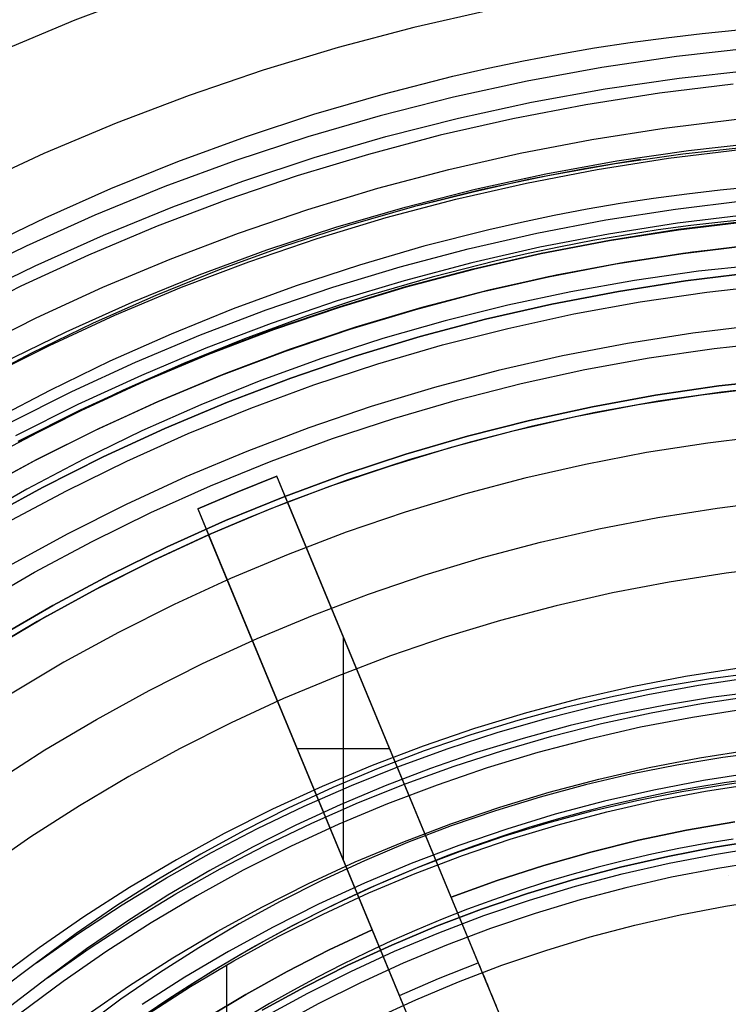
# Model space of a CAD drawing. Header units: millimetres. Extents: x 9001 to 10165, y -167 to 850.
# Tile 165 of 216: x 9565 to 9578, y 504 to 522. Entities that reach past the tile are written whole.
import ezdxf

# ---------------------------------------------------------------- set-up
doc = ezdxf.new("R2010")
doc.units = ezdxf.units.MM
for name, color, linetype in [('1', 7, 'Continuous'), ('COLOR EXT', 7, 'Continuous'), ('luz', 7, 'Continuous'), ('PLASTICO NEGRO', 7, 'Continuous')]:
    doc.layers.add(name, color=color, linetype=linetype)

msp = doc.modelspace()

# ---------------------------------------------------------------- linework, layer by layer
at = {"layer": '1', "color": 250, "true_color": 0x111111}
for p, q in [((9577.308, 521.387, 223.919), (9577.941, 521.45, 223.919)), ((9576.047, 521.228, 223.919), (9576.677, 521.313, 223.919)), ((9576.677, 521.313, 223.919), (9577.308, 521.387, 223.919)), ((9574.795, 521.024, 223.919), (9575.42, 521.132, 223.919)), ((9575.42, 521.132, 223.919), (9576.047, 521.228, 223.919)), ((9574.172, 520.906, 223.919), (9574.795, 521.024, 223.919)), ((9572.934, 520.636, 223.919), (9573.551, 520.776, 223.919)), ((9573.551, 520.776, 223.919), (9574.172, 520.906, 223.919)), ((9571.706, 520.324, 223.919), (9572.934, 520.636, 223.919)), ((9570.491, 519.97, 223.919), (9571.706, 520.324, 223.919)), ((9569.288, 519.575, 223.919), (9570.491, 519.97, 223.919)), ((9576.645, 519.727, 223.735), (9577.921, 519.882, 223.735)), ((9575.375, 519.528, 223.735), (9576.645, 519.727, 223.735)), ((9568.1, 519.139, 223.919), (9569.288, 519.575, 223.919)), ((9574.112, 519.285, 223.735), (9575.375, 519.528, 223.735)), ((9578.168, 519.397, 223.759), (9576.973, 519.269, 223.759)), ((9572.859, 518.999, 223.735), (9574.112, 519.285, 223.735)), ((9575.242, 519.018, 223.756), (9576.228, 519.182, 223.756)), ((9576.973, 519.269, 223.759), (9575.783, 519.1, 223.759)), ((9566.926, 518.665, 223.919), (9568.1, 519.139, 223.919)), ((9574.262, 518.827, 223.756), (9575.242, 519.018, 223.756)), ((9575.783, 519.1, 223.759), (9574.599, 518.89, 223.759)), ((9571.617, 518.67, 223.735), (9572.859, 518.999, 223.735)), ((9574.599, 518.89, 223.759), (9573.424, 518.64, 223.759)), ((9565.769, 518.152, 223.919), (9566.926, 518.665, 223.919)), ((9570.386, 518.298, 223.735), (9571.617, 518.67, 223.735)), ((9573.286, 518.61, 223.756), (9574.262, 518.827, 223.756)), ((9578.214, 518.696, 224.502), (9577.626, 518.638, 224.502)), ((9573.424, 518.64, 223.759), (9572.257, 518.349, 223.759)), ((9572.317, 518.366, 223.756), (9573.286, 518.61, 223.756)), ((9576.455, 518.49, 224.502), (9575.873, 518.401, 224.502)), ((9577.04, 518.569, 224.502), (9576.455, 518.49, 224.502)), ((9577.626, 518.638, 224.502), (9577.04, 518.569, 224.502)), ((9572.257, 518.349, 223.759), (9571.102, 518.017, 223.759)), ((9575.873, 518.401, 224.502), (9575.292, 518.301, 224.502)), ((9576.842, 518.305, 227.75), (9578.069, 518.454, 227.75)), ((9564.629, 517.601, 223.919), (9565.769, 518.152, 223.919)), ((9569.169, 517.884, 223.735), (9570.386, 518.298, 223.735)), ((9574.714, 518.191, 224.502), (9574.138, 518.071, 224.502)), ((9575.292, 518.301, 224.502), (9574.714, 518.191, 224.502)), ((9575.621, 518.114, 227.75), (9576.842, 518.305, 227.75)), ((9571.102, 518.017, 223.759), (9569.958, 517.647, 223.759)), ((9574.138, 518.071, 224.502), (9573.564, 517.941, 224.502)), ((9574.408, 517.881, 227.75), (9575.621, 518.114, 227.75)), ((9577.113, 518.016, 223.485), (9576.538, 517.938, 223.485)), ((9576.892, 517.95, 225.2), (9578.106, 518.098, 225.2)), ((9578.108, 518.083, 224.343), (9576.894, 517.936, 224.343)), ((9577.691, 518.083, 223.485), (9577.113, 518.016, 223.485)), ((9578.269, 518.14, 223.485), (9577.691, 518.083, 223.485)), ((9567.968, 517.428, 223.735), (9569.169, 517.884, 223.735)), ((9573.564, 517.941, 224.502), (9572.424, 517.651, 224.502)), ((9573.203, 517.606, 227.75), (9574.408, 517.881, 227.75)), ((9575.964, 517.849, 223.485), (9575.393, 517.751, 223.485)), ((9575.683, 517.761, 225.2), (9576.892, 517.95, 225.2)), ((9576.894, 517.936, 224.343), (9575.685, 517.747, 224.343)), ((9576.538, 517.938, 223.485), (9575.964, 517.849, 223.485)), ((9569.958, 517.647, 223.759), (9568.828, 517.237, 223.759)), ((9572.424, 517.651, 224.502), (9571.295, 517.322, 224.502)), ((9574.823, 517.643, 223.485), (9574.256, 517.525, 223.485)), ((9574.481, 517.53, 225.2), (9575.683, 517.761, 225.2)), ((9575.685, 517.747, 224.343), (9574.484, 517.516, 224.343)), ((9575.393, 517.751, 223.485), (9574.823, 517.643, 223.485)), ((9572.008, 517.289, 227.75), (9573.203, 517.606, 227.75)), ((9573.289, 517.258, 225.2), (9574.481, 517.53, 225.2)), ((9574.484, 517.516, 224.343), (9573.292, 517.244, 224.343)), ((9574.256, 517.525, 223.485), (9573.691, 517.396, 223.485)), ((9566.782, 516.931, 223.735), (9567.968, 517.428, 223.735)), ((9571.295, 517.322, 224.502), (9570.179, 516.955, 224.502)), ((9570.825, 516.932, 227.75), (9572.008, 517.289, 227.75)), ((9573.691, 517.396, 223.485), (9572.569, 517.111, 223.485)), ((9578.372, 517.332, 222.7), (9577.244, 517.212, 222.7)), ((9568.828, 517.237, 223.759), (9567.713, 516.788, 223.759)), ((9572.569, 517.111, 223.485), (9571.458, 516.787, 223.485)), ((9572.106, 516.945, 225.2), (9573.289, 517.258, 225.2)), ((9573.292, 517.244, 224.343), (9572.11, 516.931, 224.343)), ((9577.244, 517.212, 222.7), (9576.121, 517.052, 222.7)), ((9578.201, 517.188, 225.2), (9577.017, 517.045, 225.2)), ((9578.201, 517.188, 227.75), (9577.017, 517.045, 227.75)), ((9577.017, 517.045, 226.475), (9578.201, 517.188, 226.475)), ((9565.615, 516.394, 223.735), (9566.782, 516.931, 223.735)), ((9570.179, 516.955, 224.502), (9569.075, 516.551, 224.502)), ((9569.655, 516.534, 227.75), (9570.825, 516.932, 227.75)), ((9570.935, 516.591, 225.2), (9572.106, 516.945, 225.2)), ((9576.121, 517.052, 222.7), (9575.004, 516.854, 222.7)), ((9577.017, 517.045, 225.2), (9575.84, 516.86, 225.2)), ((9577.017, 517.045, 227.75), (9575.84, 516.86, 227.75)), ((9575.84, 516.86, 226.475), (9577.017, 517.045, 226.475)), ((9567.713, 516.788, 223.759), (9566.614, 516.301, 223.759)), ((9571.458, 516.787, 223.485), (9570.358, 516.426, 223.485)), ((9572.11, 516.931, 224.343), (9570.939, 516.577, 224.343)), ((9575.004, 516.854, 222.7), (9573.895, 516.618, 222.7)), ((9575.84, 516.86, 225.2), (9574.669, 516.635, 225.2)), ((9575.84, 516.86, 227.75), (9574.669, 516.635, 227.75)), ((9574.669, 516.635, 226.475), (9575.84, 516.86, 226.475)), ((9569.776, 516.197, 225.2), (9570.935, 516.591, 225.2)), ((9573.895, 516.618, 222.7), (9572.795, 516.343, 222.7)), ((9574.669, 516.635, 225.2), (9573.507, 516.37, 225.2)), ((9574.669, 516.635, 227.75), (9573.507, 516.37, 227.75)), ((9573.507, 516.37, 226.475), (9574.669, 516.635, 226.475)), ((9569.075, 516.551, 224.502), (9567.985, 516.11, 224.502)), ((9568.5, 516.096, 227.75), (9569.655, 516.534, 227.75)), ((9570.358, 516.426, 223.485), (9569.272, 516.028, 223.485)), ((9570.939, 516.577, 224.343), (9569.781, 516.183, 224.343)), ((9564.466, 515.816, 223.735), (9565.615, 516.394, 223.735)), ((9566.614, 516.301, 223.759), (9565.533, 515.777, 223.759)), ((9572.795, 516.343, 222.7), (9571.705, 516.031, 222.7)), ((9573.507, 516.37, 225.2), (9572.355, 516.065, 225.2)), ((9573.507, 516.37, 227.75), (9572.355, 516.065, 227.75)), ((9572.355, 516.065, 226.475), (9573.507, 516.37, 226.475)), ((9567.985, 516.11, 224.502), (9566.91, 515.633, 224.502)), ((9567.36, 515.618, 227.75), (9568.5, 516.096, 227.75)), ((9568.632, 515.763, 225.2), (9569.776, 516.197, 225.2)), ((9569.781, 516.183, 224.343), (9568.638, 515.749, 224.343)), ((9569.272, 516.028, 223.485), (9568.199, 515.594, 223.485)), ((9571.705, 516.031, 222.7), (9570.626, 515.681, 222.7)), ((9572.355, 516.065, 225.2), (9571.214, 515.72, 225.2)), ((9572.355, 516.065, 227.75), (9571.214, 515.72, 227.75)), ((9571.214, 515.72, 226.475), (9572.355, 516.065, 226.475)), ((9565.533, 515.777, 223.759), (9564.47, 515.215, 223.759)), ((9567.504, 515.29, 225.2), (9568.632, 515.763, 225.2)), ((9568.638, 515.749, 224.343), (9567.51, 515.276, 224.343)), ((9566.91, 515.633, 224.502), (9565.851, 515.122, 224.502)), ((9566.237, 515.101, 227.75), (9567.36, 515.618, 227.75)), ((9568.199, 515.594, 223.485), (9567.141, 515.125, 223.485)), ((9570.626, 515.681, 222.7), (9569.56, 515.294, 222.7)), ((9571.214, 515.72, 225.2), (9570.086, 515.336, 225.2)), ((9571.214, 515.72, 227.75), (9570.086, 515.336, 227.75)), ((9570.086, 515.336, 226.475), (9571.214, 515.72, 226.475)), ((9566.393, 514.778, 225.2), (9567.504, 515.29, 225.2)), ((9567.51, 515.276, 224.343), (9566.399, 514.765, 224.343)), ((9569.56, 515.294, 222.7), (9568.507, 514.871, 222.7)), ((9570.086, 515.336, 225.2), (9568.971, 514.914, 225.2)), ((9570.086, 515.336, 227.75), (9568.971, 514.914, 227.75)), ((9568.971, 514.914, 226.475), (9570.086, 515.336, 226.475)), ((9565.851, 515.122, 224.502), (9564.809, 514.576, 224.502)), ((9565.133, 514.545, 227.75), (9566.237, 515.101, 227.75)), ((9567.141, 515.125, 223.485), (9566.098, 514.621, 223.485)), ((9568.507, 514.871, 222.7), (9567.47, 514.411, 222.7)), ((9568.971, 514.914, 225.2), (9567.872, 514.453, 225.2)), ((9568.971, 514.914, 227.75), (9567.872, 514.453, 227.75)), ((9567.872, 514.453, 226.475), (9568.971, 514.914, 226.475)), ((9565.3, 514.228, 225.2), (9566.393, 514.778, 225.2)), ((9566.399, 514.765, 224.343), (9565.306, 514.215, 224.343)), ((9566.098, 514.621, 223.485), (9565.072, 514.084, 223.485)), ((9567.47, 514.411, 222.7), (9566.45, 513.916, 222.7)), ((9567.872, 514.453, 225.2), (9566.789, 513.954, 225.2)), ((9567.872, 514.453, 227.75), (9566.789, 513.954, 227.75)), ((9566.789, 513.954, 226.475), (9567.872, 514.453, 226.475)), ((9566.45, 513.916, 222.7), (9565.447, 513.387, 222.7)), ((9566.789, 513.954, 225.2), (9565.725, 513.418, 225.2)), ((9566.789, 513.954, 227.75), (9565.725, 513.418, 227.75)), ((9565.725, 513.418, 226.475), (9566.789, 513.954, 226.475)), ((9565.447, 513.387, 222.7), (9564.463, 512.823, 222.7)), ((9565.725, 513.418, 225.2), (9564.679, 512.846, 225.2)), ((9565.725, 513.418, 227.75), (9564.679, 512.846, 227.75)), ((9564.679, 512.846, 226.475), (9565.725, 513.418, 226.475)), ((9577.456, 510.06, 98.631), (9576.602, 509.92, 98.631)), ((9577.248, 509.948, 98.631), (9578.146, 510.083, 98.631)), ((9578.315, 510.17, 98.631), (9577.456, 510.06, 98.631)), ((9576.602, 509.92, 98.631), (9575.753, 509.751, 98.631)), ((9576.354, 509.784, 98.631), (9577.248, 509.948, 98.631)), ((9578.356, 509.846, 45.792), (9577.508, 509.736, 45.792)), ((9575.753, 509.751, 98.631), (9574.911, 509.554, 98.631)), ((9575.466, 509.59, 98.631), (9576.354, 509.784, 98.631)), ((9577.508, 509.736, 45.792), (9576.664, 509.598, 45.792)), ((9577.301, 509.626, 45.792), (9578.189, 509.76, 45.792)), ((9574.911, 509.554, 98.631), (9574.075, 509.329, 98.631)), ((9574.586, 509.367, 98.631), (9575.466, 509.59, 98.631)), ((9576.664, 509.598, 45.792), (9575.825, 509.432, 45.792)), ((9576.418, 509.464, 45.792), (9577.301, 509.626, 45.792)), ((9574.075, 509.329, 98.631), (9573.248, 509.075, 98.631)), ((9573.713, 509.115, 98.631), (9574.586, 509.367, 98.631)), ((9575.825, 509.432, 45.792), (9574.992, 509.237, 45.792)), ((9575.541, 509.273, 45.792), (9576.418, 509.464, 45.792)), ((9574.992, 509.237, 45.792), (9574.167, 509.014, 45.792)), ((9574.671, 509.052, 45.792), (9575.541, 509.273, 45.792)), ((9573.248, 509.075, 98.631), (9572.43, 508.794, 98.631)), ((9572.848, 508.834, 98.631), (9573.713, 509.115, 98.631)), ((9574.167, 509.014, 45.792), (9573.349, 508.764, 45.792)), ((9573.808, 508.803, 45.792), (9574.671, 509.052, 45.792)), ((9571.994, 508.525, 98.631), (9572.848, 508.834, 98.631)), ((9572.43, 508.794, 98.631), (9571.621, 508.485, 98.631)), ((9573.349, 508.764, 45.792), (9572.54, 508.486, 45.792)), ((9572.954, 508.526, 45.792), (9573.808, 508.803, 45.792)), ((9577.675, 508.678, 46.044), (9576.865, 508.545, 46.044)), ((9578.49, 508.783, 46.044), (9577.675, 508.678, 46.044)), ((9571.621, 508.485, 98.631), (9570.824, 508.149, 98.631)), ((9571.15, 508.188, 98.631), (9571.994, 508.525, 98.631)), ((9572.54, 508.486, 45.792), (9571.742, 508.181, 45.792)), ((9572.11, 508.22, 45.792), (9572.954, 508.526, 45.792)), ((9576.865, 508.545, 46.044), (9576.059, 508.385, 46.044)), ((9576.059, 508.385, 46.044), (9575.259, 508.198, 46.044)), ((9578.201, 508.304, 242.75), (9577.699, 508.234, 242.75)), ((9577.749, 508.212, 98.19), (9578.549, 508.316, 98.19)), ((9570.824, 508.149, 98.631), (9570.038, 507.787, 98.631)), ((9570.318, 507.823, 98.631), (9571.15, 508.188, 98.631)), ((9571.742, 508.181, 45.792), (9570.954, 507.849, 45.792)), ((9571.277, 507.887, 45.792), (9572.11, 508.22, 45.792)), ((9575.259, 508.198, 46.044), (9574.466, 507.984, 46.044)), ((9577.2, 508.154, 242.75), (9576.704, 508.063, 242.75)), ((9576.953, 508.082, 98.19), (9577.749, 508.212, 98.19)), ((9577.699, 508.234, 242.75), (9577.2, 508.154, 242.75)), ((9577.369, 508.088, 250.75), (9578.243, 508.225, 250.75)), ((9577.369, 508.088, 246.75), (9578.243, 508.225, 246.75)), ((9574.466, 507.984, 46.044), (9573.681, 507.744, 46.044)), ((9576.21, 507.961, 242.75), (9575.719, 507.848, 242.75)), ((9576.162, 507.925, 98.19), (9576.953, 508.082, 98.19)), ((9576.704, 508.063, 242.75), (9576.21, 507.961, 242.75)), ((9576.501, 507.921, 250.75), (9577.369, 508.088, 250.75)), ((9576.501, 507.921, 246.75), (9577.369, 508.088, 246.75)), ((9570.038, 507.787, 98.631), (9569.265, 507.398, 98.631)), ((9569.499, 507.431, 98.631), (9570.318, 507.823, 98.631)), ((9570.954, 507.849, 45.792), (9570.177, 507.491, 45.792)), ((9570.454, 507.526, 45.792), (9571.277, 507.887, 45.792)), ((9575.719, 507.848, 242.75), (9575.231, 507.725, 242.75)), ((9575.376, 507.741, 98.19), (9576.162, 507.925, 98.19)), ((9575.638, 507.724, 250.75), (9576.501, 507.921, 250.75)), ((9575.638, 507.724, 246.75), (9576.501, 507.921, 246.75)), ((9573.681, 507.744, 46.044), (9572.904, 507.477, 46.044)), ((9574.598, 507.531, 98.19), (9575.376, 507.741, 98.19)), ((9575.231, 507.725, 242.75), (9574.747, 507.591, 242.75)), ((9574.783, 507.498, 250.75), (9575.638, 507.724, 250.75)), ((9574.783, 507.498, 246.75), (9575.638, 507.724, 246.75)), ((9568.693, 507.011, 98.631), (9569.499, 507.431, 98.631)), ((9570.177, 507.491, 45.792), (9569.413, 507.106, 45.792)), ((9569.645, 507.139, 45.792), (9570.454, 507.526, 45.792)), ((9572.904, 507.477, 46.044), (9572.136, 507.184, 46.044)), ((9574.265, 507.447, 242.75), (9573.787, 507.294, 242.75)), ((9573.826, 507.295, 98.19), (9574.598, 507.531, 98.19)), ((9573.937, 507.242, 250.75), (9574.783, 507.498, 250.75)), ((9573.937, 507.242, 246.75), (9574.783, 507.498, 246.75)), ((9574.747, 507.591, 242.75), (9574.265, 507.447, 242.75)), ((9569.265, 507.398, 98.631), (9568.505, 506.983, 98.631)), ((9573.064, 507.033, 98.19), (9573.826, 507.295, 98.19)), ((9573.787, 507.294, 242.75), (9573.313, 507.13, 242.75)), ((9569.413, 507.106, 45.792), (9568.663, 506.697, 45.792)), ((9568.848, 506.724, 45.792), (9569.645, 507.139, 45.792)), ((9572.136, 507.184, 46.044), (9571.379, 506.865, 46.044)), ((9573.313, 507.13, 242.75), (9572.842, 506.956, 242.75)), ((9573.099, 506.957, 250.75), (9573.937, 507.242, 250.75)), ((9573.099, 506.957, 246.75), (9573.937, 507.242, 246.75)), ((9577.541, 507.103, 250.75), (9576.706, 506.943, 250.75)), ((9576.706, 506.943, 246.75), (9577.541, 507.103, 246.75)), ((9577.378, 507.166, 242.75), (9576.901, 507.079, 242.75)), ((9577.858, 507.244, 242.75), (9577.378, 507.166, 242.75)), ((9578.381, 507.235, 250.75), (9577.541, 507.103, 250.75)), ((9577.541, 507.103, 246.75), (9578.381, 507.235, 246.75)), ((9577.562, 506.984, 236.488), (9578.397, 507.115, 236.488)), ((9568.505, 506.983, 98.631), (9567.76, 506.543, 98.631)), ((9567.901, 506.566, 98.631), (9568.693, 507.011, 98.631)), ((9572.272, 506.643, 250.75), (9573.099, 506.957, 250.75)), ((9572.272, 506.643, 246.75), (9573.099, 506.957, 246.75)), ((9572.31, 506.745, 98.19), (9573.064, 507.033, 98.19)), ((9572.842, 506.956, 242.75), (9572.375, 506.773, 242.75)), ((9576.706, 506.943, 250.75), (9575.878, 506.753, 250.75)), ((9575.878, 506.753, 246.75), (9576.706, 506.943, 246.75)), ((9576.427, 506.98, 242.75), (9575.955, 506.872, 242.75)), ((9576.901, 507.079, 242.75), (9576.427, 506.98, 242.75)), ((9576.731, 506.825, 236.488), (9577.562, 506.984, 236.488)), ((9571.379, 506.865, 46.044), (9570.633, 506.521, 46.044)), ((9571.567, 506.432, 98.19), (9572.31, 506.745, 98.19)), ((9572.375, 506.773, 242.75), (9571.912, 506.58, 242.75)), ((9575.487, 506.754, 242.75), (9575.021, 506.625, 242.75)), ((9575.878, 506.753, 250.75), (9575.056, 506.536, 250.75)), ((9575.056, 506.536, 246.75), (9575.878, 506.753, 246.75)), ((9575.955, 506.872, 242.75), (9575.487, 506.754, 242.75)), ((9575.906, 506.636, 236.488), (9576.731, 506.825, 236.488)), ((9567.124, 506.094, 98.631), (9567.901, 506.566, 98.631)), ((9568.663, 506.697, 45.792), (9567.926, 506.262, 45.792)), ((9568.066, 506.284, 45.792), (9568.848, 506.724, 45.792)), ((9571.912, 506.58, 242.75), (9571.453, 506.378, 242.75)), ((9571.456, 506.301, 250.75), (9572.272, 506.643, 250.75)), ((9571.456, 506.301, 246.75), (9572.272, 506.643, 246.75)), ((9575.021, 506.625, 242.75), (9574.558, 506.487, 242.75)), ((9575.089, 506.42, 236.488), (9575.906, 506.636, 236.488)), ((9567.76, 506.543, 98.631), (9567.03, 506.078, 98.631)), ((9570.633, 506.521, 46.044), (9569.9, 506.152, 46.044)), ((9570.834, 506.094, 98.19), (9571.567, 506.432, 98.19)), ((9574.558, 506.487, 242.75), (9574.099, 506.34, 242.75)), ((9575.056, 506.536, 250.75), (9574.242, 506.29, 250.75)), ((9574.242, 506.29, 246.75), (9575.056, 506.536, 246.75)), ((9574.279, 506.175, 236.488), (9575.089, 506.42, 236.488)), ((9567.926, 506.262, 45.792), (9567.205, 505.802, 45.792)), ((9567.298, 505.818, 45.792), (9568.066, 506.284, 45.792)), ((9570.653, 505.931, 250.75), (9571.456, 506.301, 250.75)), ((9570.653, 505.931, 246.75), (9571.456, 506.301, 246.75)), ((9571.453, 506.378, 242.75), (9570.999, 506.167, 242.75)), ((9574.242, 506.29, 250.75), (9573.438, 506.016, 250.75)), ((9573.438, 506.016, 246.75), (9574.242, 506.29, 246.75)), ((9574.099, 506.34, 242.75), (9573.643, 506.182, 242.75)), ((9567.03, 506.078, 98.631), (9566.316, 505.589, 98.631)), ((9566.364, 505.597, 98.631), (9567.124, 506.094, 98.631)), ((9569.9, 506.152, 46.044), (9569.179, 505.758, 46.044)), ((9570.114, 505.731, 98.19), (9570.834, 506.094, 98.19)), ((9570.999, 506.167, 242.75), (9570.548, 505.947, 242.75)), ((9573.643, 506.182, 242.75), (9573.191, 506.015, 242.75)), ((9573.478, 505.903, 236.488), (9574.279, 506.175, 236.488)), ((9576.922, 505.917, 236.864), (9577.721, 506.071, 236.864)), ((9577.721, 506.071, 236.864), (9578.525, 506.197, 236.864)), ((9569.863, 505.534, 250.75), (9570.653, 505.931, 250.75)), ((9569.863, 505.534, 246.75), (9570.653, 505.931, 246.75)), ((9570.548, 505.947, 242.75), (9570.102, 505.717, 242.75)), ((9573.438, 506.016, 250.75), (9572.643, 505.715, 250.75)), ((9572.643, 505.715, 246.75), (9573.438, 506.016, 246.75)), ((9572.688, 505.603, 236.488), (9573.478, 505.903, 236.488)), ((9573.191, 506.015, 242.75), (9572.742, 505.839, 242.75)), ((9576.128, 505.736, 236.864), (9576.922, 505.917, 236.864)), ((9567.205, 505.802, 45.792), (9566.5, 505.319, 45.792)), ((9566.546, 505.327, 45.792), (9567.298, 505.818, 45.792)), ((9569.179, 505.758, 46.044), (9568.471, 505.34, 46.044)), ((9569.406, 505.345, 98.19), (9570.114, 505.731, 98.19)), ((9570.102, 505.717, 242.75), (9569.661, 505.479, 242.75)), ((9572.643, 505.715, 250.75), (9571.859, 505.386, 250.75)), ((9571.859, 505.386, 246.75), (9572.643, 505.715, 246.75)), ((9572.742, 505.839, 242.75), (9572.297, 505.654, 242.75)), ((9575.342, 505.528, 236.864), (9576.128, 505.736, 236.864)), ((9565.62, 505.075, 98.631), (9566.364, 505.597, 98.631)), ((9566.316, 505.589, 98.631), (9565.62, 505.075, 98.631)), ((9569.087, 505.109, 250.75), (9569.863, 505.534, 250.75)), ((9569.087, 505.109, 246.75), (9569.863, 505.534, 246.75)), ((9572.297, 505.654, 242.75), (9571.856, 505.46, 242.75)), ((9571.907, 505.276, 236.488), (9572.688, 505.603, 236.488)), ((9574.563, 505.293, 236.864), (9575.342, 505.528, 236.864)), ((9569.661, 505.479, 242.75), (9569.224, 505.232, 242.75)), ((9571.859, 505.386, 250.75), (9571.087, 505.03, 250.75)), ((9571.087, 505.03, 246.75), (9571.859, 505.386, 246.75)), ((9571.856, 505.46, 242.75), (9571.419, 505.257, 242.75)), ((9565.812, 504.811, 45.792), (9566.546, 505.327, 45.792)), ((9566.5, 505.319, 45.792), (9565.812, 504.811, 45.792)), ((9568.471, 505.34, 46.044), (9567.779, 504.899, 46.044)), ((9568.711, 504.935, 98.19), (9569.406, 505.345, 98.19)), ((9569.224, 505.232, 242.75), (9568.792, 504.976, 242.75)), ((9571.419, 505.257, 242.75), (9570.986, 505.045, 242.75)), ((9571.139, 504.922, 236.488), (9571.907, 505.276, 236.488)), ((9573.792, 505.03, 236.864), (9574.563, 505.293, 236.864)), ((9565.62, 505.075, 98.631), (9564.854, 504.498, 98.631)), ((9568.326, 504.658, 250.75), (9569.087, 505.109, 250.75)), ((9568.326, 504.658, 246.75), (9569.087, 505.109, 246.75)), ((9568.959, 505.036, 250.75), (9568.959, 503.873, 250.75)), ((9571.087, 505.03, 250.75), (9570.327, 504.649, 250.75)), ((9570.327, 504.649, 246.75), (9571.087, 505.03, 246.75)), ((9570.986, 505.045, 242.75), (9570.557, 504.825, 242.75)), ((9573.031, 504.742, 236.864), (9573.792, 505.03, 236.864)), ((9567.779, 504.899, 46.044), (9567.101, 504.434, 46.044)), ((9568.031, 504.501, 98.19), (9568.711, 504.935, 98.19)), ((9568.792, 504.976, 242.75), (9568.365, 504.713, 242.75)), ((9570.384, 504.542, 236.488), (9571.139, 504.922, 236.488)), ((9565.812, 504.811, 45.792), (9565.061, 504.235, 45.792)), ((9568.365, 504.713, 242.75), (9567.943, 504.44, 242.75)), ((9570.557, 504.825, 242.75), (9570.133, 504.596, 242.75)), ((9572.281, 504.427, 236.864), (9573.031, 504.742, 236.864)), ((9567.365, 504.045, 98.19), (9568.031, 504.501, 98.19)), ((9567.581, 504.181, 250.75), (9568.326, 504.658, 250.75)), ((9567.581, 504.181, 246.75), (9568.326, 504.658, 246.75)), ((9570.327, 504.649, 250.75), (9569.582, 504.241, 250.75)), ((9569.582, 504.241, 246.75), (9570.327, 504.649, 246.75)), ((9569.641, 504.136, 236.488), (9570.384, 504.542, 236.488)), ((9570.133, 504.596, 242.75), (9569.714, 504.358, 242.75)), ((9567.101, 504.434, 46.044), (9566.44, 503.947, 46.044)), ((9567.943, 504.44, 242.75), (9567.527, 504.16, 242.75)), ((9569.714, 504.358, 242.75), (9569.299, 504.113, 242.75)), ((9571.541, 504.087, 236.864), (9572.281, 504.427, 236.864))]:
    msp.add_line(p, q, dxfattribs=at)
at = {"layer": 'COLOR EXT', "color": 30, "true_color": 0xff8d00}
for p, q in [((9578.168, 517.669, 25.412), (9576.974, 517.525, 25.412)), ((9576.98, 517.526, 29.562), (9578.172, 517.67, 29.562)), ((9578.347, 517.687, 21.262), (9577.142, 517.548, 21.262)), ((9576.974, 517.525, 25.412), (9575.786, 517.34, 25.412)), ((9575.793, 517.341, 29.562), (9576.98, 517.526, 29.562)), ((9577.142, 517.548, 21.262), (9575.941, 517.366, 21.262)), ((9575.786, 517.34, 25.412), (9574.605, 517.114, 25.412)), ((9574.613, 517.116, 29.562), (9575.793, 517.341, 29.562)), ((9575.941, 517.366, 21.262), (9574.748, 517.144, 21.262)), ((9574.605, 517.114, 25.412), (9573.432, 516.847, 25.412)), ((9573.441, 516.85, 29.562), (9574.613, 517.116, 29.562)), ((9574.748, 517.144, 21.262), (9573.563, 516.879, 21.262)), ((9573.432, 516.847, 25.412), (9572.269, 516.541, 25.412)), ((9572.279, 516.544, 29.562), (9573.441, 516.85, 29.562)), ((9573.563, 516.879, 21.262), (9572.388, 516.574, 21.262)), ((9572.269, 516.541, 25.412), (9571.117, 516.194, 25.412)), ((9571.129, 516.198, 29.562), (9572.279, 516.544, 29.562)), ((9572.388, 516.574, 21.262), (9571.224, 516.229, 21.262)), ((9571.117, 516.194, 25.412), (9569.978, 515.809, 25.412)), ((9569.991, 515.813, 29.562), (9571.129, 516.198, 29.562)), ((9571.224, 516.229, 21.262), (9570.073, 515.843, 21.262)), ((9569.978, 515.809, 25.412), (9568.852, 515.384, 25.412)), ((9568.867, 515.39, 29.562), (9569.991, 515.813, 29.562)), ((9570.073, 515.843, 21.262), (9568.936, 515.417, 21.262)), ((9568.852, 515.384, 25.412), (9567.742, 514.921, 25.412)), ((9567.758, 514.928, 29.562), (9568.867, 515.39, 29.562)), ((9568.936, 515.417, 21.262), (9567.815, 514.953, 21.262)), ((9578.772, 515.217, 19.162), (9577.652, 515.093, 19.162)), ((9578.772, 515.217, 24.362), (9577.652, 515.093, 24.362)), ((9576.189, 514.872, 29.562), (9577.297, 515.046, 29.562)), ((9577.652, 515.093, 19.162), (9576.538, 514.931, 19.162)), ((9577.652, 515.093, 24.362), (9576.538, 514.931, 24.362)), ((9577.297, 515.046, 29.562), (9578.411, 515.181, 29.562)), ((9567.742, 514.921, 25.412), (9566.649, 514.42, 25.412)), ((9566.665, 514.428, 29.562), (9567.758, 514.928, 29.562)), ((9567.815, 514.953, 21.262), (9566.71, 514.449, 21.262)), ((9575.087, 514.661, 29.562), (9576.189, 514.872, 29.562)), ((9576.538, 514.931, 19.162), (9575.43, 514.731, 19.162)), ((9576.538, 514.931, 24.362), (9575.43, 514.731, 24.362)), ((9575.43, 514.731, 19.162), (9574.329, 514.492, 19.162)), ((9575.43, 514.731, 24.362), (9574.329, 514.492, 24.362)), ((9573.994, 514.411, 29.562), (9575.087, 514.661, 29.562)), ((9566.649, 514.42, 25.412), (9565.573, 513.882, 25.412)), ((9565.59, 513.891, 29.562), (9566.665, 514.428, 29.562)), ((9566.71, 514.449, 21.262), (9565.623, 513.908, 21.262)), ((9572.909, 514.124, 29.562), (9573.994, 514.411, 29.562)), ((9574.329, 514.492, 19.162), (9573.238, 514.215, 19.162)), ((9574.329, 514.492, 24.362), (9573.238, 514.215, 24.362)), ((9573.238, 514.215, 19.162), (9572.156, 513.901, 19.162)), ((9573.238, 514.215, 24.362), (9572.156, 513.901, 24.362)), ((9571.835, 513.799, 29.562), (9572.909, 514.124, 29.562)), ((9565.573, 513.882, 25.412), (9564.517, 513.307, 25.412)), ((9564.535, 513.317, 29.562), (9565.59, 513.891, 29.562)), ((9565.623, 513.908, 21.262), (9564.556, 513.329, 21.262)), ((9572.156, 513.901, 19.162), (9571.086, 513.549, 19.162)), ((9572.156, 513.901, 24.362), (9571.086, 513.549, 24.362)), ((9570.773, 513.438, 29.562), (9571.835, 513.799, 29.562)), ((9569.144, 513.337, 16.262), (9569.84, 513.616, 16.262)), ((9569.84, 513.616, 19.162), (9569.144, 513.337, 19.162)), ((9569.144, 513.337, 17.712), (9569.84, 513.616, 17.712)), ((9572.9, 506.229, 16.262), (9569.84, 513.616, 16.262)), ((9569.84, 513.616, 16.262), (9569.84, 513.616, 19.162)), ((9570.029, 513.16, 19.162), (9569.84, 513.616, 19.162)), ((9571.086, 513.549, 19.162), (9570.029, 513.16, 19.162)), ((9571.086, 513.549, 24.362), (9570.029, 513.16, 24.362)), ((9568.455, 513.042, 16.262), (9569.144, 513.337, 16.262)), ((9569.144, 513.337, 19.162), (9568.455, 513.042, 19.162)), ((9568.455, 513.042, 17.712), (9569.144, 513.337, 17.712)), ((9569.144, 513.337, 19.162), (9569.144, 513.337, 16.262)), ((9569.724, 513.04, 29.562), (9570.773, 513.438, 29.562)), ((9570.029, 513.16, 26.562), (9569.333, 512.881, 26.562)), ((9570.029, 513.16, 19.162), (9570.029, 513.16, 26.562)), ((9570.029, 513.16, 26.562), (9573.379, 505.073, 26.562)), ((9574.145, 503.225, 21.412), (9570.029, 513.16, 21.412)), ((9568.455, 513.042, 19.162), (9568.643, 512.586, 19.162)), ((9568.455, 513.042, 19.162), (9568.455, 513.042, 16.262)), ((9568.455, 513.042, 16.262), (9571.515, 505.655, 16.262)), ((9568.69, 512.607, 29.562), (9569.724, 513.04, 29.562)), ((9569.333, 512.881, 26.562), (9568.643, 512.586, 26.562)), ((9568.643, 512.586, 19.162), (9567.621, 512.114, 19.162)), ((9567.671, 512.138, 29.562), (9568.69, 512.607, 29.562)), ((9568.643, 512.586, 24.362), (9567.68, 512.142, 24.362)), ((9568.643, 512.586, 26.562), (9568.643, 512.586, 19.162)), ((9571.993, 504.499, 26.562), (9568.643, 512.586, 26.562)), ((9568.643, 512.586, 21.412), (9572.759, 502.651, 21.412)), ((9567.621, 512.114, 19.162), (9566.616, 511.606, 19.162)), ((9566.669, 511.634, 29.562), (9567.671, 512.138, 29.562)), ((9567.68, 512.142, 24.362), (9566.732, 511.667, 24.362)), ((9566.616, 511.606, 19.162), (9565.629, 511.064, 19.162)), ((9565.684, 511.095, 29.562), (9566.669, 511.634, 29.562)), ((9566.732, 511.667, 24.362), (9565.8, 511.161, 24.362)), ((9565.629, 511.064, 19.162), (9564.661, 510.487, 19.162)), ((9564.719, 510.523, 29.562), (9565.684, 511.095, 29.562)), ((9565.8, 511.161, 24.362), (9564.885, 510.625, 24.362)), ((9571.011, 506.87, 26.562), (9571.011, 510.79, 26.562)), ((9571.823, 508.83, 26.562), (9570.199, 508.83, 26.562)), ((9571.993, 508.421, 16.262), (9571.993, 508.421, 26.562)), ((9570.607, 507.846, 16.262), (9570.607, 507.846, 26.562)), ((9577.884, 507.551, 16.262), (9577.036, 507.403, 16.262)), ((9577.036, 507.403, 19.762), (9577.884, 507.551, 19.762)), ((9577.884, 507.551, 18.012), (9577.036, 507.403, 18.012)), ((9577.036, 507.403, 16.262), (9576.194, 507.225, 16.262)), ((9576.194, 507.225, 19.762), (9577.036, 507.403, 19.762)), ((9577.036, 507.403, 18.012), (9576.194, 507.225, 18.012)), ((9576.194, 507.225, 16.262), (9575.358, 507.019, 16.262)), ((9575.358, 507.019, 19.762), (9576.194, 507.225, 19.762)), ((9576.194, 507.225, 18.012), (9575.358, 507.019, 18.012)), ((9575.358, 507.019, 16.262), (9574.53, 506.784, 16.262)), ((9574.53, 506.784, 19.762), (9575.358, 507.019, 19.762)), ((9575.358, 507.019, 18.012), (9574.53, 506.784, 18.012)), ((9575.358, 507.019, 16.262), (9575.358, 507.019, 19.762)), ((9574.53, 506.784, 16.262), (9573.71, 506.52, 16.262)), ((9573.71, 506.52, 19.762), (9574.53, 506.784, 19.762)), ((9574.53, 506.784, 18.012), (9573.71, 506.52, 18.012)), ((9577.77, 506.605, 26.562), (9577.77, 506.605, 19.762)), ((9573.71, 506.52, 16.262), (9572.9, 506.229, 16.262)), ((9572.9, 506.229, 19.762), (9573.71, 506.52, 19.762)), ((9573.71, 506.52, 18.012), (9572.9, 506.229, 18.012)), ((9574.145, 503.225, 19.762), (9572.9, 506.229, 19.762)), ((9572.9, 506.229, 19.762), (9572.9, 506.229, 16.262)), ((9570.762, 505.301, 19.762), (9571.515, 505.655, 19.762)), ((9570.762, 505.301, 16.262), (9571.515, 505.655, 16.262)), ((9571.515, 505.655, 18.012), (9570.762, 505.301, 18.012)), ((9571.515, 505.655, 16.262), (9571.515, 505.655, 19.762)), ((9571.515, 505.655, 19.762), (9572.759, 502.651, 19.762)), ((9570.021, 504.922, 19.762), (9570.762, 505.301, 19.762)), ((9570.021, 504.922, 16.262), (9570.762, 505.301, 16.262)), ((9570.762, 505.301, 18.012), (9570.021, 504.922, 18.012)), ((9572.682, 504.797, 26.562), (9573.379, 505.073, 26.562)), ((9573.379, 505.073, 26.562), (9573.406, 505.009, 26.561)), ((9573.406, 505.009, 26.561), (9573.432, 504.945, 26.557)), ((9569.294, 504.519, 19.762), (9570.021, 504.922, 19.762)), ((9569.294, 504.519, 16.262), (9570.021, 504.922, 16.262)), ((9570.021, 504.922, 18.012), (9569.294, 504.519, 18.012)), ((9573.432, 504.945, 26.557), (9573.459, 504.88, 26.551)), ((9573.459, 504.88, 26.551), (9573.486, 504.816, 26.543)), ((9571.993, 504.499, 26.562), (9572.682, 504.797, 26.562)), ((9573.486, 504.816, 26.543), (9573.512, 504.752, 26.532)), ((9573.512, 504.752, 26.532), (9573.538, 504.689, 26.518)), ((9573.538, 504.689, 26.518), (9573.564, 504.626, 26.503)), ((9568.58, 504.092, 19.762), (9569.294, 504.519, 19.762)), ((9568.58, 504.092, 16.262), (9569.294, 504.519, 16.262)), ((9569.294, 504.519, 18.012), (9568.58, 504.092, 18.012)), ((9572.02, 504.435, 26.561), (9571.993, 504.499, 26.562)), ((9573.564, 504.626, 26.503), (9573.59, 504.564, 26.485)), ((9573.59, 504.564, 26.485), (9573.616, 504.502, 26.464)), ((9573.616, 504.502, 26.464), (9573.641, 504.441, 26.442)), ((9572.047, 504.37, 26.557), (9572.02, 504.435, 26.561)), ((9572.073, 504.306, 26.551), (9572.047, 504.37, 26.557)), ((9573.641, 504.441, 26.442), (9573.666, 504.381, 26.417)), ((9573.666, 504.381, 26.417), (9573.69, 504.322, 26.389))]:
    msp.add_line(p, q, dxfattribs=at)
at = {"layer": 'luz', "color": 7, "true_color": 0xffffff}
for p, q in [((9567.642, 522.13, -24.18), (9566.295, 521.619, -24.18)), ((9573.585, 521.795, -23.117), (9572.245, 521.49, -23.117)), ((9566.295, 521.619, -24.18), (9564.966, 521.062, -24.18)), ((9572.245, 521.49, -23.117), (9570.917, 521.138, -23.117)), ((9570.917, 521.138, -23.117), (9569.602, 520.74, -23.117)), ((9569.602, 520.74, -23.117), (9568.301, 520.298, -23.117)), ((9577.857, 520.496, -22.054), (9576.56, 520.339, -22.054)), ((9568.301, 520.298, -23.117), (9567.017, 519.811, -23.117)), ((9576.56, 520.339, -22.054), (9575.269, 520.137, -22.054)), ((9575.269, 520.137, -22.054), (9573.985, 519.89, -22.054)), ((9573.985, 519.89, -22.054), (9572.711, 519.599, -22.054)), ((9567.017, 519.811, -23.117), (9565.75, 519.279, -23.117)), ((9572.711, 519.599, -22.054), (9571.448, 519.265, -22.054)), ((9565.75, 519.279, -23.117), (9564.502, 518.705, -23.117)), ((9571.448, 519.265, -22.054), (9570.197, 518.887, -22.054)), ((9575.467, 519.001, -22.362), (9576.718, 519.197, -22.362)), ((9576.718, 519.197, -22.362), (9577.976, 519.35, -22.362)), ((9570.197, 518.887, -22.054), (9568.96, 518.466, -22.054)), ((9574.223, 518.762, -22.362), (9575.467, 519.001, -22.362)), ((9572.987, 518.48, -22.362), (9574.223, 518.762, -22.362)), ((9568.96, 518.466, -22.054), (9567.739, 518.002, -22.054)), ((9571.763, 518.155, -22.362), (9572.987, 518.48, -22.362)), ((9570.55, 517.789, -22.362), (9571.763, 518.155, -22.362)), ((9578.095, 518.203, -22.669), (9576.877, 518.055, -22.669)), ((9567.739, 518.002, -22.054), (9566.533, 517.497, -22.054)), ((9576.877, 518.055, -22.669), (9575.665, 517.865, -22.669)), ((9575.665, 517.865, -22.669), (9574.46, 517.633, -22.669)), ((9569.35, 517.381, -22.362), (9570.55, 517.789, -22.362)), ((9574.46, 517.633, -22.669), (9573.263, 517.36, -22.669)), ((9566.533, 517.497, -22.054), (9565.346, 516.95, -22.054)), ((9568.166, 516.932, -22.362), (9569.35, 517.381, -22.362)), ((9573.263, 517.36, -22.669), (9572.077, 517.046, -22.669)), ((9565.346, 516.95, -22.054), (9564.179, 516.363, -22.054)), ((9566.997, 516.442, -22.362), (9568.166, 516.932, -22.362)), ((9572.077, 517.046, -22.669), (9570.902, 516.691, -22.669)), ((9570.902, 516.691, -22.669), (9569.741, 516.296, -22.669)), ((9565.847, 515.912, -22.362), (9566.997, 516.442, -22.362)), ((9569.741, 516.296, -22.669), (9568.593, 515.861, -22.669)), ((9578.297, 516.266, -21.606), (9577.145, 516.126, -21.606)), ((9577.145, 516.126, -21.606), (9575.999, 515.947, -21.606)), ((9564.715, 515.342, -22.362), (9565.847, 515.912, -22.362)), ((9575.999, 515.947, -21.606), (9574.86, 515.728, -21.606)), ((9568.593, 515.861, -22.669), (9567.462, 515.386, -22.669)), ((9574.86, 515.728, -21.606), (9573.729, 515.47, -21.606)), ((9567.462, 515.386, -22.669), (9566.347, 514.873, -22.669)), ((9573.729, 515.47, -21.606), (9572.608, 515.173, -21.606)), ((9572.608, 515.173, -21.606), (9571.498, 514.837, -21.606)), ((9566.347, 514.873, -22.669), (9565.251, 514.322, -22.669)), ((9571.498, 514.837, -21.606), (9570.4, 514.464, -21.606)), ((9570.4, 514.464, -21.606), (9569.315, 514.052, -21.606)), ((9577.413, 514.198, -20.543), (9576.334, 514.029, -20.543)), ((9578.498, 514.329, -20.543), (9577.413, 514.198, -20.543)), ((9569.315, 514.052, -21.606), (9568.245, 513.604, -21.606)), ((9576.334, 514.029, -20.543), (9575.261, 513.822, -20.543)), ((9575.261, 513.822, -20.543), (9574.195, 513.579, -20.543)), ((9568.245, 513.604, -21.606), (9567.192, 513.119, -21.606)), ((9574.195, 513.579, -20.543), (9573.139, 513.3, -20.543)), ((9573.139, 513.3, -20.543), (9572.093, 512.983, -20.543)), ((9577.572, 513.056, -20.851), (9578.617, 513.183, -20.851)), ((9567.192, 513.119, -21.606), (9566.156, 512.597, -21.606)), ((9572.093, 512.983, -20.543), (9571.058, 512.631, -20.543)), ((9576.532, 512.893, -20.851), (9577.572, 513.056, -20.851)), ((9575.498, 512.694, -20.851), (9576.532, 512.893, -20.851)), ((9571.058, 512.631, -20.543), (9570.037, 512.244, -20.543)), ((9574.471, 512.46, -20.851), (9575.498, 512.694, -20.851)), ((9566.156, 512.597, -21.606), (9565.138, 512.041, -21.606)), ((9573.453, 512.19, -20.851), (9574.471, 512.46, -20.851)), ((9570.037, 512.244, -20.543), (9569.029, 511.821, -20.543)), ((9572.445, 511.886, -20.851), (9573.453, 512.19, -20.851)), ((9578.736, 512.036, -21.158), (9577.731, 511.914, -21.158)), ((9569.029, 511.821, -20.543), (9568.037, 511.364, -20.543)), ((9571.449, 511.547, -20.851), (9572.445, 511.886, -20.851)), ((9576.73, 511.757, -21.158), (9575.735, 511.566, -21.158)), ((9577.731, 511.914, -21.158), (9576.73, 511.757, -21.158)), ((9570.464, 511.173, -20.851), (9571.449, 511.547, -20.851)), ((9575.735, 511.566, -21.158), (9574.747, 511.341, -21.158)), ((9568.037, 511.364, -20.543), (9567.06, 510.873, -20.543)), ((9574.747, 511.341, -21.158), (9573.768, 511.081, -21.158)), ((9569.493, 510.766, -20.851), (9570.464, 511.173, -20.851)), ((9573.768, 511.081, -21.158), (9572.798, 510.788, -21.158)), ((9567.06, 510.873, -20.543), (9566.102, 510.349, -20.543)), ((9568.537, 510.326, -20.851), (9569.493, 510.766, -20.851)), ((9572.798, 510.788, -21.158), (9571.839, 510.462, -21.158)), ((9571.839, 510.462, -21.158), (9570.892, 510.102, -21.158)), ((9566.102, 510.349, -20.543), (9565.162, 509.792, -20.543)), ((9567.596, 509.853, -20.851), (9568.537, 510.326, -20.851)), ((9577.962, 510.247, -20.433), (9577.019, 510.099, -20.433)), ((9570.892, 510.102, -21.158), (9569.957, 509.711, -21.158)), ((9577.019, 510.099, -20.433), (9576.081, 509.919, -20.433)), ((9566.672, 509.347, -20.851), (9567.596, 509.853, -20.851)), ((9576.081, 509.919, -20.433), (9575.15, 509.707, -20.433)), ((9569.957, 509.711, -21.158), (9569.037, 509.287, -21.158)), ((9575.15, 509.707, -20.433), (9574.227, 509.462, -20.433)), ((9578.062, 509.527, -20.12), (9577.144, 509.383, -20.12)), ((9565.767, 508.81, -20.851), (9566.672, 509.347, -20.851)), ((9574.227, 509.462, -20.433), (9573.312, 509.186, -20.433)), ((9577.144, 509.383, -20.12), (9576.23, 509.208, -20.12)), ((9569.037, 509.287, -21.158), (9568.132, 508.832, -21.158)), ((9573.312, 509.186, -20.433), (9572.408, 508.878, -20.433)), ((9576.23, 509.208, -20.12), (9575.324, 509.001, -20.12)), ((9575.324, 509.001, -20.12), (9574.425, 508.763, -20.12)), ((9564.88, 508.243, -20.851), (9565.767, 508.81, -20.851)), ((9568.132, 508.832, -21.158), (9567.243, 508.346, -21.158)), ((9572.408, 508.878, -20.433), (9571.515, 508.54, -20.433)), ((9577.267, 508.672, -20.12), (9578.162, 508.812, -20.12)), ((9574.425, 508.763, -20.12), (9573.535, 508.494, -20.12)), ((9576.379, 508.502, -20.12), (9577.267, 508.672, -20.12)), ((9571.515, 508.54, -20.433), (9570.635, 508.17, -20.433)), ((9573.535, 508.494, -20.12), (9572.654, 508.194, -20.12)), ((9575.496, 508.3, -20.12), (9576.379, 508.502, -20.12)), ((9567.243, 508.346, -21.158), (9566.372, 507.829, -21.158)), ((9574.622, 508.069, -20.12), (9575.496, 508.3, -20.12)), ((9578.217, 508.413, -20.083), (9577.337, 508.275, -20.083)), ((9570.635, 508.17, -20.433), (9569.767, 507.771, -20.433)), ((9572.654, 508.194, -20.12), (9571.785, 507.864, -20.12)), ((9577.337, 508.275, -20.083), (9576.462, 508.107, -20.083)), ((9573.755, 507.807, -20.12), (9574.622, 508.069, -20.12)), ((9576.462, 508.107, -20.083), (9575.593, 507.909, -20.083)), ((9566.372, 507.829, -21.158), (9565.519, 507.283, -21.158)), ((9571.785, 507.864, -20.12), (9570.927, 507.505, -20.12)), ((9572.898, 507.515, -20.12), (9573.755, 507.807, -20.12)), ((9575.593, 507.909, -20.083), (9574.731, 507.681, -20.083)), ((9569.767, 507.771, -20.433), (9568.914, 507.342, -20.433)), ((9574.731, 507.681, -20.083), (9573.878, 507.423, -20.083)), ((9570.927, 507.505, -20.12), (9570.083, 507.116, -20.12)), ((9572.052, 507.194, -20.12), (9572.898, 507.515, -20.12)), ((9565.519, 507.283, -21.158), (9564.685, 506.707, -21.158)), ((9568.914, 507.342, -20.433), (9568.076, 506.883, -20.433)), ((9573.878, 507.423, -20.083), (9573.035, 507.136, -20.083)), ((9570.083, 507.116, -20.12), (9569.252, 506.698, -20.12)), ((9571.218, 506.844, -20.12), (9572.052, 507.194, -20.12)), ((9573.035, 507.136, -20.083), (9572.202, 506.82, -20.083)), ((9568.076, 506.883, -20.433), (9567.255, 506.396, -20.433)), ((9570.396, 506.466, -20.12), (9571.218, 506.844, -20.12)), ((9572.202, 506.82, -20.083), (9571.38, 506.475, -20.083)), ((9569.252, 506.698, -20.12), (9568.436, 506.252, -20.12)), ((9567.255, 506.396, -20.433), (9566.45, 505.881, -20.433)), ((9569.587, 506.059, -20.12), (9570.396, 506.466, -20.12)), ((9571.38, 506.475, -20.083), (9570.571, 506.103, -20.083)), ((9568.436, 506.252, -20.12), (9567.636, 505.778, -20.12)), ((9568.793, 505.625, -20.12), (9569.587, 506.059, -20.12)), ((9570.571, 506.103, -20.083), (9569.774, 505.702, -20.083)), ((9566.45, 505.881, -20.433), (9565.664, 505.339, -20.433)), ((9567.636, 505.778, -20.12), (9566.853, 505.276, -20.12)), ((9569.774, 505.702, -20.083), (9568.993, 505.274, -20.083)), ((9568.015, 505.163, -20.12), (9568.793, 505.625, -20.12)), ((9565.664, 505.339, -20.433), (9564.898, 504.77, -20.433)), ((9566.853, 505.276, -20.12), (9566.088, 504.748, -20.12)), ((9568.993, 505.274, -20.083), (9568.226, 504.82, -20.083)), ((9567.253, 504.675, -20.12), (9568.015, 505.163, -20.12)), ((9566.088, 504.748, -20.12), (9565.341, 504.193, -20.12)), ((9566.508, 504.161, -20.12), (9567.253, 504.675, -20.12)), ((9568.226, 504.82, -20.083), (9567.476, 504.34, -20.083))]:
    msp.add_line(p, q, dxfattribs=at)
at = {"layer": 'PLASTICO NEGRO', "color": 254, "true_color": 0xcad1ee}
for p, q in [((9578.178, 521.129, 35.062), (9576.859, 520.982, 35.062)), ((9576.859, 520.982, 35.062), (9575.546, 520.789, 35.062)), ((9575.546, 520.789, 35.062), (9574.24, 520.552, 35.062)), ((9576.907, 520.605, 33.562), (9578.214, 520.75, 33.562)), ((9575.607, 520.414, 33.562), (9576.907, 520.605, 33.562)), ((9574.24, 520.552, 35.062), (9572.943, 520.27, 35.062)), ((9574.314, 520.179, 33.562), (9575.607, 520.414, 33.562)), ((9572.943, 520.27, 35.062), (9571.656, 519.943, 35.062)), ((9573.03, 519.9, 33.562), (9574.314, 520.179, 33.562)), ((9571.656, 519.943, 35.062), (9570.382, 519.571, 35.062)), ((9571.756, 519.576, 33.562), (9573.03, 519.9, 33.562)), ((9570.382, 519.571, 35.062), (9569.121, 519.156, 35.062)), ((9570.494, 519.208, 33.562), (9571.756, 519.576, 33.562)), ((9577.071, 519.334, 34.431), (9578.333, 519.475, 34.431)), ((9569.246, 518.797, 33.562), (9570.494, 519.208, 33.562)), ((9575.814, 519.15, 34.431), (9577.071, 519.334, 34.431)), ((9569.121, 519.156, 35.062), (9567.875, 518.698, 35.062)), ((9574.565, 518.923, 34.431), (9575.814, 519.15, 34.431)), ((9573.324, 518.653, 34.431), (9574.565, 518.923, 34.431)), ((9567.875, 518.698, 35.062), (9566.646, 518.197, 35.062)), ((9568.013, 518.344, 33.562), (9569.246, 518.797, 33.562)), ((9572.093, 518.34, 34.431), (9573.324, 518.653, 34.431)), ((9566.796, 517.848, 33.562), (9568.013, 518.344, 33.562)), ((9570.874, 517.985, 34.431), (9572.093, 518.34, 34.431)), ((9566.646, 518.197, 35.062), (9565.435, 517.654, 35.062)), ((9569.667, 517.588, 34.431), (9570.874, 517.985, 34.431)), ((9565.596, 517.31, 33.562), (9566.796, 517.848, 33.562)), ((9565.435, 517.654, 35.062), (9564.243, 517.07, 35.062)), ((9568.475, 517.15, 34.431), (9569.667, 517.588, 34.431)), ((9564.416, 516.731, 33.562), (9565.596, 517.31, 33.562)), ((9567.299, 516.67, 34.431), (9568.475, 517.15, 34.431)), ((9577.392, 516.846, 30.194), (9578.568, 516.977, 30.194)), ((9576.221, 516.675, 30.194), (9577.392, 516.846, 30.194)), ((9566.14, 516.151, 34.431), (9567.299, 516.67, 34.431)), ((9575.056, 516.463, 30.194), (9576.221, 516.675, 30.194)), ((9573.9, 516.211, 30.194), (9575.056, 516.463, 30.194)), ((9565, 515.591, 34.431), (9566.14, 516.151, 34.431)), ((9572.753, 515.92, 30.194), (9573.9, 516.211, 30.194)), ((9571.617, 515.589, 30.194), (9572.753, 515.92, 30.194)), ((9577.519, 515.858, 31.315), (9578.661, 515.985, 31.315)), ((9576.382, 515.691, 31.315), (9577.519, 515.858, 31.315)), ((9570.493, 515.219, 30.194), (9571.617, 515.589, 30.194)), ((9575.251, 515.486, 31.315), (9576.382, 515.691, 31.315)), ((9574.129, 515.241, 31.315), (9575.251, 515.486, 31.315)), ((9569.382, 514.81, 30.194), (9570.493, 515.219, 30.194)), ((9573.015, 514.958, 31.315), (9574.129, 515.241, 31.315)), ((9578.723, 515.323, 29.562), (9577.604, 515.199, 29.562)), ((9577.604, 515.199, 31.062), (9578.723, 515.323, 31.062)), ((9577.604, 515.199, 29.562), (9578.723, 515.323, 29.562)), ((9576.489, 515.036, 29.562), (9575.382, 514.834, 29.562)), ((9575.382, 514.834, 31.062), (9576.489, 515.036, 31.062)), ((9575.382, 514.834, 29.562), (9576.489, 515.036, 29.562)), ((9577.604, 515.199, 29.562), (9576.489, 515.036, 29.562)), ((9576.489, 515.036, 31.062), (9577.604, 515.199, 31.062)), ((9576.489, 515.036, 29.562), (9577.604, 515.199, 29.562)), ((9571.912, 514.637, 31.315), (9573.015, 514.958, 31.315)), ((9568.286, 514.364, 30.194), (9569.382, 514.81, 30.194)), ((9575.382, 514.834, 29.562), (9574.281, 514.595, 29.562)), ((9574.281, 514.595, 31.062), (9575.382, 514.834, 31.062)), ((9574.281, 514.595, 29.562), (9575.382, 514.834, 29.562)), ((9570.821, 514.278, 31.315), (9571.912, 514.637, 31.315)), ((9574.281, 514.595, 29.562), (9573.19, 514.317, 29.562)), ((9573.19, 514.317, 31.062), (9574.281, 514.595, 31.062)), ((9573.19, 514.317, 29.562), (9574.281, 514.595, 29.562)), ((9567.206, 513.879, 30.194), (9568.286, 514.364, 30.194)), ((9569.742, 513.881, 31.315), (9570.821, 514.278, 31.315)), ((9573.19, 514.317, 29.562), (9572.109, 514.002, 29.562)), ((9572.109, 514.002, 31.062), (9573.19, 514.317, 31.062)), ((9572.109, 514.002, 29.562), (9573.19, 514.317, 29.562)), ((9572.109, 514.002, 29.562), (9571.039, 513.65, 29.562)), ((9571.039, 513.65, 31.062), (9572.109, 514.002, 31.062)), ((9571.039, 513.65, 29.562), (9572.109, 514.002, 29.562)), ((9566.144, 513.358, 30.194), (9567.206, 513.879, 30.194)), ((9568.678, 513.447, 31.315), (9569.742, 513.881, 31.315)), ((9571.039, 513.65, 29.562), (9569.982, 513.262, 29.562)), ((9569.982, 513.262, 31.062), (9571.039, 513.65, 31.062)), ((9569.982, 513.262, 29.562), (9571.039, 513.65, 29.562)), ((9565.1, 512.801, 30.194), (9566.144, 513.358, 30.194)), ((9567.63, 512.977, 31.315), (9568.678, 513.447, 31.315)), ((9569.982, 513.262, 29.562), (9568.939, 512.837, 29.562)), ((9568.939, 512.837, 31.062), (9569.982, 513.262, 31.062)), ((9568.939, 512.837, 29.562), (9569.982, 513.262, 29.562)), ((9566.598, 512.471, 31.315), (9567.63, 512.977, 31.315)), ((9568.939, 512.837, 29.562), (9567.912, 512.376, 29.562)), ((9567.912, 512.376, 31.062), (9568.939, 512.837, 31.062)), ((9567.912, 512.376, 29.562), (9568.939, 512.837, 29.562)), ((9565.585, 511.93, 31.315), (9566.598, 512.471, 31.315)), ((9567.912, 512.376, 29.562), (9566.901, 511.88, 29.562)), ((9566.901, 511.88, 31.062), (9567.912, 512.376, 31.062)), ((9566.901, 511.88, 29.562), (9567.912, 512.376, 29.562)), ((9564.59, 511.354, 31.315), (9565.585, 511.93, 31.315)), ((9566.901, 511.88, 29.562), (9565.908, 511.349, 29.562)), ((9565.908, 511.349, 31.062), (9566.901, 511.88, 31.062)), ((9565.908, 511.349, 29.562), (9566.901, 511.88, 29.562)), ((9565.908, 511.349, 29.562), (9564.933, 510.785, 29.562)), ((9564.933, 510.785, 31.062), (9565.908, 511.349, 31.062)), ((9564.933, 510.785, 29.562), (9565.908, 511.349, 29.562)), ((9578.402, 506.861, 29.562), (9577.585, 506.732, 29.562)), ((9578.402, 506.861, 31.062), (9577.585, 506.732, 31.062)), ((9578.402, 506.861, 30.312), (9577.585, 506.732, 30.312)), ((9576.774, 506.576, 29.562), (9575.968, 506.392, 29.562)), ((9576.774, 506.576, 31.062), (9575.968, 506.392, 31.062)), ((9576.774, 506.576, 30.312), (9575.968, 506.392, 30.312)), ((9577.585, 506.732, 29.562), (9576.774, 506.576, 29.562)), ((9577.585, 506.732, 31.062), (9576.774, 506.576, 31.062)), ((9577.585, 506.732, 30.312), (9576.774, 506.576, 30.312)), ((9575.968, 506.392, 29.562), (9575.169, 506.18, 29.562)), ((9575.968, 506.392, 31.062), (9575.169, 506.18, 31.062)), ((9575.968, 506.392, 30.312), (9575.169, 506.18, 30.312)), ((9575.169, 506.18, 29.562), (9574.378, 505.942, 29.562)), ((9575.169, 506.18, 31.062), (9574.378, 505.942, 31.062)), ((9575.169, 506.18, 30.312), (9574.378, 505.942, 30.312)), ((9574.378, 505.942, 29.562), (9573.595, 505.677, 29.562)), ((9574.378, 505.942, 31.062), (9573.595, 505.677, 31.062)), ((9574.378, 505.942, 30.312), (9573.595, 505.677, 30.312)), ((9573.595, 505.677, 29.562), (9572.822, 505.385, 29.562)), ((9573.595, 505.677, 31.062), (9572.822, 505.385, 31.062)), ((9573.595, 505.677, 30.312), (9572.822, 505.385, 30.312)), ((9572.822, 505.385, 29.562), (9572.059, 505.067, 29.562)), ((9572.822, 505.385, 31.062), (9572.059, 505.067, 31.062)), ((9572.822, 505.385, 30.312), (9572.059, 505.067, 30.312)), ((9572.059, 505.067, 29.562), (9571.307, 504.723, 29.562)), ((9572.059, 505.067, 31.062), (9571.307, 504.723, 31.062)), ((9572.059, 505.067, 30.312), (9571.307, 504.723, 30.312)), ((9571.307, 504.723, 29.562), (9570.568, 504.354, 29.562)), ((9571.307, 504.723, 31.062), (9570.568, 504.354, 31.062)), ((9571.307, 504.723, 30.312), (9570.568, 504.354, 30.312)), ((9570.568, 504.354, 29.562), (9569.841, 503.959, 29.562)), ((9570.568, 504.354, 31.062), (9569.841, 503.959, 31.062)), ((9570.568, 504.354, 30.312), (9569.841, 503.959, 30.312))]:
    msp.add_line(p, q, dxfattribs=at)

doc.saveas('drawing.dxf')
